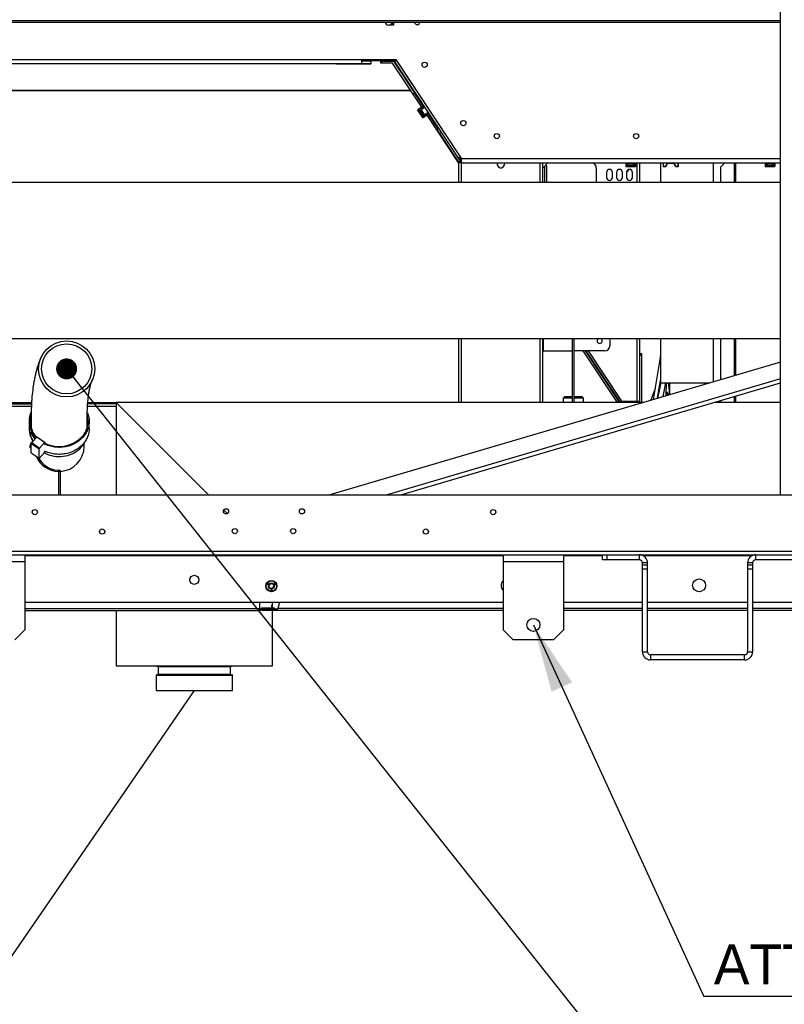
# Model space of a CAD drawing. Header units: millimetres. Extents: x 0 to 39823, y 0 to 11880.
# Tile 48 of 83: x 33215 to 33979, y 5129 to 6114. Entities that reach past the tile are written whole.
import ezdxf

# ---------------------------------------------------------------- set-up
doc = ezdxf.new("R2010")
doc.units = ezdxf.units.MM
doc.layers.add('ANOTACIJE', color=7, linetype='Continuous')
doc.styles.add('SLDTEXTSTYLE1', font='txt')
doc.dimstyles.new('SLDDIMSTYLE2', dxfattribs={"dimtxt": 0.18, "dimasz": 1.050735, "dimexe": 0, "dimexo": 0.0625, "dimgap": 0, "dimtad": 0, "dimtih": 1, "dimtoh": 1, "dimdec": 0, "dimrnd": 1e-09, "dimzin": 0, "dimdsep": 46, "dimtxsty": 'Standard', "dimblk1": 'DOT', "dimblk2": 'DOT', "dimsah": 1, "dimcen": 0.09, "dimadec": 0, "dimazin": 0, "dimtfac": 1.050735, "dimtdec": 0, "dimtofl": 0, "dimtmove": 0, "dimatfit": 3, "dimldrblk": 'DOT', "dimfxl": 1, "dimfrac": 2, "dimtolj": 1, "dimtzin": 0, "dimarcsym": 0})
doc.dimstyles.new('SLDDIMSTYLE3', dxfattribs={"dimtxt": 0.18, "dimasz": 3.414889, "dimexe": 0, "dimexo": 0.0625, "dimgap": 0, "dimtad": 0, "dimtih": 1, "dimtoh": 1, "dimdec": 0, "dimrnd": 1e-09, "dimzin": 0, "dimdsep": 46, "dimtxsty": 'Standard', "dimsah": 1, "dimcen": 0.09, "dimadec": 0, "dimazin": 0, "dimtfac": 3.414889, "dimtdec": 0, "dimtofl": 0, "dimtmove": 0, "dimatfit": 3, "dimfxl": 1, "dimfrac": 2, "dimtolj": 1, "dimtzin": 0, "dimarcsym": 0})

# ---------------------------------------------------------------- blocks, each defined once
blk = doc.blocks.new('_Dot')
at = {"color": 0, "linetype": 'ByBlock', "lineweight": -2}
blk.add_line((-0.5, 0), (-1, 0), dxfattribs=at)
at = {"color": 0, "linetype": 'ByBlock', "const_width": 0.5}
blk.add_lwpolyline([(-0.25, 0, 1), (0.25, 0, 1)], format="xyb", close=True, dxfattribs=at)

msp = doc.modelspace()

# ---------------------------------------------------------------- linework, layer by layer
at = {"color": 7, "linetype": 'Continuous', "lineweight": 25, "ltscale": 20}
for p, q in [((33975.14, 5638.66), (33975.14, 6367.16)), ((32863.48, 6112.71), (33975.14, 6112.71)), ((32864.99, 6111.11), (33975.14, 6111.11)), ((33588.59, 6108.06), (33583.59, 6108.06)), ((33586.19, 6111.11), (33586.19, 6108.06)), ((33586.99, 6111.11), (33586.99, 6108.06)), ((33588.49, 6111.11), (33588.49, 6108.06)), ((33588.59, 6108.06), (33588.59, 6111.11)), ((32825.29, 6073.66), (33590.79, 6073.66)), ((33556.59, 6073.66), (33556.59, 6069.66)), ((33556.59, 6072.66), (33586.19, 6072.66)), ((33566.19, 6072.16), (33556.59, 6072.16)), ((33562.69, 6072.16), (33562.69, 6072.66)), ((33566.19, 6069.66), (33566.19, 6072.16)), ((33575.84, 6070.06), (33575.84, 6072.66)), ((33575.84, 6072.66), (33575.84, 6070.06)), ((33575.84, 6072.11), (33588.92, 6072.11)), ((33586.19, 6072.11), (33586.19, 6072.66)), ((33586.99, 6072.66), (33586.99, 6072.81)), ((33588.86, 6072.66), (33586.99, 6072.66)), ((33588.46, 6072.11), (33588.93, 6072.42)), ((33588.49, 6073.66), (33588.49, 6072.66)), ((33588.63, 6072.22), (33588.7, 6072.11)), ((33588.79, 6073.66), (33588.79, 6073.2)), ((33588.79, 6073.2), (33590.29, 6073.2)), ((33588.91, 6072.49), (33588.79, 6072.66)), ((33610.67, 6039.25), (33588.92, 6072.11)), ((33590.43, 6072.76), (33589.17, 6071.93)), ((33589.17, 6071.93), (33655.25, 5972.11)), ((33590.33, 6072.97), (33591.09, 6073.2)), ((33591.23, 6073), (33590.43, 6072.76)), ((33590.79, 6073.66), (33656.52, 5974.36)), ((33591.23, 6073), (33655.14, 5976.43)), ((33591.23, 6073), (33591.23, 6073)), ((32820.98, 6069.66), (33566.19, 6069.66)), ((33565.69, 6069.16), (33531.69, 6069.16)), ((33587.64, 6070.06), (33575.84, 6070.06)), ((33616.76, 6026.06), (33587.64, 6070.06)), ((33605.89, 6042.49), (32791.65, 6042.49)), ((33605.71, 6042.76), (32791.94, 6042.76)), ((33608.03, 6039.25), (33608.27, 6039.25)), ((33609.93, 6040.04), (33609.68, 6039.87)), ((33609.93, 6040.04), (33609.91, 6039.81)), ((33618.33, 6027.09), (33609.91, 6039.81)), ((33612.06, 6036.9), (33609.93, 6040.04)), ((33610.47, 6039.25), (33610.67, 6039.25)), ((33610.67, 6039.25), (33610.85, 6038.98)), ((33610.85, 6038.68), (33610.85, 6038.98)), ((33610.85, 6038.98), (33613.49, 6034.99)), ((33618.48, 6027.2), (33612.06, 6036.9)), ((33613.49, 6034.73), (33613.49, 6034.99)), ((33617.89, 6015.69), (33612.98, 6023.1)), ((33613.19, 6023.69), (33613.09, 6023.63)), ((33618.69, 6027.34), (33613.19, 6023.69)), ((33613.39, 6023.37), (33613.29, 6023.3)), ((33613.29, 6023.3), (33618.2, 6015.89)), ((33618.9, 6027.02), (33613.39, 6023.37)), ((33614.84, 6022.81), (33619.6, 6025.96)), ((33614.84, 6022.81), (33618.34, 6017.51)), ((33616.39, 6023.45), (33615.01, 6022.54)), ((33619.54, 6018.69), (33616.39, 6023.45)), ((33618.69, 6027.34), (33618.9, 6027.02)), ((33618.17, 6017.77), (33619.54, 6018.69)), ((33618.29, 6015.96), (33618.2, 6015.89)), ((33618.29, 6015.96), (33623.81, 6019.61)), ((33623.11, 6020.66), (33618.34, 6017.51)), ((33618.51, 6015.64), (33618.42, 6015.58)), ((33624.02, 6019.29), (33618.51, 6015.64)), ((33653.71, 5970.23), (33622.09, 6018.01)), ((33633.27, 6004.52), (33623.65, 6019.05)), ((33623.81, 6019.61), (33624.02, 6019.29)), ((33633.42, 6004.62), (33623.81, 6019.15)), ((33631.97, 6003.66), (33633.64, 6004.76)), ((33631.97, 6003.66), (33653.58, 5971)), ((33636.4, 6000.59), (33634.73, 5999.49)), ((33653.54, 5974.69), (33654.79, 5975.52)), ((33654.74, 5973.77), (33656.42, 5971.24)), ((33655.14, 5976.44), (33655.14, 5976.43)), ((33655.28, 5975.18), (33655.59, 5975.76)), ((33655.69, 5975.6), (33655.45, 5975.16)), ((33655.45, 5975.16), (33655.45, 5973.66)), ((33655.45, 5973.66), (33656.52, 5973.66)), ((33656.52, 5970.36), (33656.52, 5974.36)), ((33975.14, 5974.36), (33656.52, 5974.36)), ((33653.58, 5971), (33655.25, 5972.11)), ((33653.71, 5950.91), (33653.71, 5970.56)), ((33656.52, 5970.56), (33653.71, 5970.56)), ((33655.96, 5970.56), (33655.68, 5970.99)), ((33655.74, 5970.56), (33655.71, 5970.61)), ((33656.51, 5973.36), (33656.52, 5973.36)), ((33656.51, 5950.91), (33656.51, 5973.36)), ((33656.52, 5971.36), (33656.51, 5971.36)), ((33656.52, 5970.36), (33975.14, 5970.36)), ((33734.91, 5950.91), (33734.91, 5970.36)), ((33737.71, 5965.24), (33742.84, 5970.36)), ((33737.71, 5950.91), (33737.71, 5970.36)), ((33739.71, 5950.91), (33739.71, 5967.24)), ((33741.71, 5950.91), (33741.71, 5966.36)), ((33791.1, 5965.56), (33791.1, 5950.91)), ((33820.57, 5970.36), (33820.57, 5967.06)), ((33820.57, 5967.06), (33820.57, 5966.94)), ((33820.95, 5970.36), (33820.95, 5967.05)), ((33820.95, 5967.05), (33820.95, 5966.93)), ((33820.95, 5966.93), (33829.84, 5966.93)), ((33829.84, 5966.56), (33820.95, 5966.56)), ((33822.22, 5967.95), (33822.22, 5970.36)), ((33822.22, 5967.95), (33828.57, 5967.95)), ((33828.25, 5969.6), (33822.54, 5969.6)), ((33822.54, 5969.6), (33822.54, 5967.95)), ((33828.25, 5967.95), (33828.25, 5969.6)), ((33828.57, 5970.36), (33828.57, 5967.95)), ((33829.84, 5967.05), (33829.84, 5970.36)), ((33829.84, 5967.05), (33829.84, 5966.93)), ((33830.22, 5970.36), (33830.22, 5967.06)), ((33830.22, 5967.06), (33830.22, 5966.94)), ((33831.98, 5950.91), (33831.98, 5970.36)), ((33834.28, 5970.36), (33834.28, 5950.91)), ((33855.09, 5970.36), (33855.09, 5950.91)), ((33857.86, 5970.36), (33857.95, 5967.05)), ((33857.95, 5967.05), (33857.95, 5966.93)), ((33857.95, 5966.93), (33858.33, 5966.94)), ((33858.33, 5967.06), (33858.24, 5970.36)), ((33858.33, 5967.06), (33858.33, 5966.94)), ((33858.33, 5966.94), (33860.15, 5966.94)), ((33858.33, 5966.94), (33858.33, 5966.56)), ((33860.15, 5966.56), (33858.33, 5966.56)), ((33860.2, 5967.06), (33860.15, 5966.94)), ((33860.15, 5966.94), (33860.15, 5966.56)), ((33860.15, 5966.94), (33860.49, 5966.78)), ((33861.56, 5969.85), (33860.2, 5967.06)), ((33860.55, 5966.89), (33860.49, 5966.78)), ((33861.99, 5969.85), (33860.55, 5966.89)), ((33869.22, 5969.85), (33861.56, 5969.85)), ((33870.24, 5966.89), (33868.8, 5969.85)), ((33870.58, 5967.06), (33869.22, 5969.85)), ((33870.24, 5966.89), (33870.3, 5966.78)), ((33870.3, 5966.78), (33870.64, 5966.94)), ((33870.58, 5967.06), (33870.64, 5966.94)), ((33870.64, 5966.94), (33872.46, 5966.94)), ((33870.64, 5966.94), (33870.64, 5966.56)), ((33872.46, 5966.56), (33870.64, 5966.56)), ((33872.55, 5970.36), (33872.46, 5967.06)), ((33872.46, 5967.06), (33872.46, 5966.94)), ((33872.46, 5966.94), (33872.46, 5966.56)), ((33872.46, 5966.94), (33872.84, 5966.93)), ((33872.93, 5970.36), (33872.84, 5967.05)), ((33872.84, 5967.05), (33872.84, 5966.93)), ((33908.09, 5950.91), (33908.09, 5970.36)), ((33919.39, 5970.36), (33915.59, 5966.56)), ((33915.59, 5950.91), (33915.59, 5966.56)), ((33928.79, 5970.36), (33928.79, 5950.91)), ((33930.59, 5950.91), (33930.59, 5970.36)), ((33959.67, 5970.36), (33959.67, 5967.06)), ((33959.67, 5967.06), (33959.67, 5966.94)), ((33960.05, 5970.36), (33960.05, 5967.05)), ((33960.05, 5967.05), (33960.05, 5966.93)), ((33960.05, 5966.93), (33968.94, 5966.93)), ((33968.94, 5966.56), (33960.05, 5966.56)), ((33961.32, 5967.95), (33961.32, 5970.36)), ((33961.32, 5967.95), (33967.67, 5967.95)), ((33967.35, 5969.6), (33961.64, 5969.6)), ((33961.64, 5969.6), (33961.64, 5967.95)), ((33967.35, 5967.95), (33967.35, 5969.6)), ((33967.67, 5970.36), (33967.67, 5967.95)), ((33968.94, 5967.05), (33968.94, 5970.36)), ((33968.94, 5967.05), (33968.94, 5966.93)), ((33969.32, 5970.36), (33969.32, 5967.06)), ((33969.32, 5967.06), (33969.32, 5966.94)), ((33801.28, 5960.86), (33801.28, 5955.86)), ((33807.28, 5955.86), (33807.28, 5960.86)), ((33811.28, 5960.86), (33811.28, 5955.86)), ((33817.28, 5955.86), (33817.28, 5960.86)), ((33821.28, 5960.86), (33821.28, 5955.86)), ((33827.28, 5955.86), (33827.28, 5960.86)), ((33975.14, 5950.91), (33041.59, 5950.91)), ((33197.59, 5794.91), (33975.14, 5794.91)), ((33263.35, 5792.44), (33263.19, 5792.45)), ((33653.71, 5730.91), (33653.71, 5794.91)), ((33656.51, 5730.91), (33656.51, 5794.91)), ((33734.91, 5730.91), (33734.91, 5794.91)), ((33737.71, 5730.91), (33737.71, 5794.91)), ((33738.51, 5782.56), (33738.51, 5794.91)), ((33767, 5794.91), (33767, 5730.91)), ((33769, 5730.91), (33769, 5794.91)), ((33804.51, 5794.91), (33804.51, 5787.56)), ((33831.98, 5732.34), (33831.98, 5794.91)), ((33834.28, 5794.91), (33834.28, 5732.34)), ((33855.09, 5794.91), (33855.09, 5750.49)), ((33908.09, 5751.59), (33908.09, 5794.91)), ((33915.59, 5753.8), (33915.59, 5794.91)), ((33928.79, 5794.91), (33928.79, 5757.69)), ((33930.59, 5758.22), (33930.59, 5794.91)), ((33737.71, 5782.56), (33767, 5782.56)), ((33799.51, 5782.56), (33769, 5782.56)), ((33812.12, 5730.91), (33777.93, 5782.56)), ((33814.19, 5731.17), (33780.18, 5782.56)), ((33812.11, 5734.65), (33780.4, 5782.56)), ((33780.71, 5782.56), (33814.5, 5731.51)), ((33816.71, 5732.34), (33783.46, 5782.56)), ((33834.59, 5730.91), (33834.59, 5779.91)), ((33834.59, 5779.91), (33836.59, 5779.91)), ((33836.59, 5777.91), (33834.59, 5777.91)), ((33836.59, 5730.91), (33836.59, 5779.91)), ((33975.14, 5771.36), (33525.02, 5638.66)), ((33854.73, 5775.91), (33847.91, 5733.85)), ((33975.14, 5754.47), (33582.31, 5638.66)), ((33595.75, 5638.66), (33975.14, 5750.51)), ((33852.16, 5735.1), (33855.09, 5753.16)), ((33855.39, 5750.49), (33852.29, 5735.14)), ((33853.61, 5744.03), (33854.74, 5747.29)), ((33855.09, 5750.49), (33904.35, 5750.49)), ((33857.71, 5736.74), (33860.49, 5750.49)), ((33860.94, 5737.69), (33861.2, 5750.49)), ((33862.76, 5750.49), (33864.09, 5739.73)), ((33864.09, 5750.49), (33864.09, 5738.62)), ((33899.09, 5748.94), (33899.09, 5750.49)), ((33899.44, 5749.04), (33899.11, 5750.49)), ((33899.91, 5750.49), (33900.48, 5749.35)), ((33849.72, 5745.02), (33845.61, 5733.17)), ((33853.51, 5741.21), (33852.68, 5738.27)), ((33930.59, 5730.91), (33930.59, 5737.37)), ((33227.04, 5730.5), (33197.59, 5730.5)), ((33227.03, 5730.26), (33197.59, 5730.26)), ((33197.59, 5729.46), (33226.99, 5729.46)), ((33311.59, 5729.46), (33283.09, 5729.46)), ((33311.59, 5730.26), (33283.15, 5730.26)), ((33311.59, 5730.5), (33283.16, 5730.5)), ((33311.59, 5730.91), (33311.59, 5638.66)), ((33837.95, 5730.91), (33311.59, 5730.91)), ((33403.84, 5638.66), (33311.59, 5730.91)), ((33759.29, 5736.46), (33757.98, 5735.16)), ((33757.98, 5735.16), (33757.98, 5730.91)), ((33767, 5735.16), (33757.98, 5735.16)), ((33767, 5736.46), (33759.29, 5736.46)), ((33777.08, 5736.46), (33769, 5736.46)), ((33778.38, 5735.16), (33769, 5735.16)), ((33778.38, 5735.16), (33777.08, 5736.46)), ((33778.38, 5730.91), (33778.38, 5735.16)), ((33814.22, 5731.4), (33812.11, 5734.65)), ((33813.8, 5730.91), (33814.19, 5731.17)), ((33814.16, 5730.91), (33814.05, 5731.08)), ((33814.19, 5731.17), (33814.22, 5731.4)), ((33814.29, 5731.22), (33814.21, 5731.35)), ((33814.29, 5731.22), (33814.29, 5730.91)), ((33831.98, 5731.98), (33816.41, 5731.98)), ((33816.41, 5731.98), (33816.41, 5730.91)), ((33816.71, 5732.34), (33834.28, 5732.34)), ((33817.39, 5731.98), (33817.39, 5732.34)), ((33831.98, 5730.91), (33831.98, 5731.98)), ((33833.79, 5730.98), (33833.42, 5730.98)), ((33833.79, 5730.91), (33833.79, 5731.36)), ((33975.14, 5730.91), (33908.68, 5730.91)), ((33909.94, 5730.91), (33909.66, 5731.2)), ((33913.33, 5730.91), (33913.63, 5731.34)), ((33915.59, 5730.91), (33915.59, 5732.95)), ((33928.79, 5736.84), (33928.79, 5730.91)), ((33226.87, 5727.06), (33197.59, 5727.06)), ((33311.59, 5727.06), (33282.94, 5727.06)), ((33224.59, 5712.06), (33224.59, 5705.06)), ((33284.59, 5705.06), (33284.59, 5712.06)), ((33226.59, 5701.23), (33225.96, 5701.01)), ((33225.96, 5697.01), (33225.96, 5701.01)), ((33226.68, 5689.61), (33227.3, 5690.79)), ((33234.5, 5684.22), (33226.68, 5689.61)), ((33226.68, 5680.61), (33226.68, 5689.61)), ((33227.3, 5690.79), (33232.28, 5696.22)), ((33227.3, 5690.79), (33235.13, 5685.4)), ((33232.28, 5696.22), (33232.9, 5696.39)), ((33240.1, 5690.83), (33232.28, 5696.22)), ((33232.9, 5696.39), (33240.73, 5691)), ((33240.1, 5690.83), (33235.13, 5685.4)), ((33240.73, 5691), (33240.1, 5690.83)), ((33240.73, 5690), (33240.73, 5691)), ((33279.59, 5687.06), (33279.59, 5690.11)), ((33225.53, 5685.77), (33226.68, 5684.98)), ((33226.68, 5680.61), (33234.5, 5675.22)), ((33235.13, 5685.4), (33234.5, 5684.22)), ((33234.5, 5675.22), (33234.5, 5684.22)), ((33240.1, 5680.83), (33235.13, 5675.4)), ((33240.1, 5680.83), (33240.73, 5682)), ((33240.73, 5682), (33240.73, 5682.02)), ((33279.59, 5687.06), (33279.03, 5687.06)), ((33234.5, 5675.22), (33235.13, 5675.4)), ((33253.29, 5663.23), (33253.29, 5662.14)), ((33253.39, 5663.23), (33253.39, 5662.13)), ((33253.93, 5662.07), (33253.93, 5638.66)), ((33254.3, 5662.06), (33253.93, 5662.06)), ((33255.13, 5662.07), (33254.29, 5662.06)), ((33255.01, 5662.07), (33254.93, 5662.07)), ((33255.13, 5662.07), (33255.01, 5662.07)), ((33255.29, 5662.07), (33255.01, 5662.07)), ((33255.95, 5662.07), (33255.13, 5662.07)), ((33255.29, 5662.07), (33255.95, 5662.07)), ((33255.79, 5662.13), (33255.79, 5663.23)), ((33255.89, 5662.14), (33255.89, 5663.23)), ((33255.95, 5638.66), (33255.95, 5662.08)), ((32758.71, 5638.66), (34170.84, 5638.66)), ((33422.63, 5619.87), (33419.06, 5623.44)), ((32777.16, 5582.46), (34175.84, 5582.46)), ((32774.71, 5578.66), (34175.84, 5578.66)), ((33220.22, 5571.66), (33160.22, 5571.66)), ((33220.22, 5578.66), (33220.22, 5503.66)), ((33220.22, 5577.86), (33698.22, 5577.86)), ((33698.22, 5578.66), (33698.22, 5503.66)), ((33758.22, 5571.66), (33698.22, 5571.66)), ((33758.22, 5578.66), (33758.22, 5503.66)), ((33758.22, 5577.86), (33797.22, 5577.86)), ((33797.22, 5573.66), (33797.22, 5578.66)), ((33834.22, 5573.66), (33797.22, 5573.66)), ((33801.72, 5578.66), (33801.72, 5573.66)), ((33834.22, 5573.66), (33834.22, 5578.66)), ((33837.22, 5481.66), (33837.22, 5570.66)), ((33842.22, 5570.66), (33837.22, 5570.66)), ((33837.7, 5577.86), (33946.73, 5577.86)), ((33842.22, 5481.66), (33842.22, 5570.66)), ((33942.22, 5570.66), (33942.22, 5481.66)), ((33947.22, 5570.66), (33942.22, 5570.66)), ((33947.22, 5570.66), (33947.22, 5481.66)), ((33950.22, 5578.66), (33950.22, 5573.66)), ((33987.22, 5573.66), (33950.22, 5573.66)), ((33837.22, 5568.66), (33842.22, 5568.66)), ((33842.22, 5564.16), (33837.22, 5564.16)), ((33942.22, 5568.66), (33947.22, 5568.66)), ((33947.22, 5564.16), (33942.22, 5564.16)), ((33462.43, 5549.37), (33462.82, 5550.04)), ((33463.27, 5548.88), (33462.43, 5549.37)), ((33462.97, 5549.95), (33462.71, 5549.49)), ((33462.71, 5549.49), (33462.9, 5549.38)), ((33462.82, 5550.04), (33462.97, 5549.95)), ((33462.9, 5549.38), (33463.14, 5549.81)), ((33463.3, 5549.71), (33463.05, 5549.29)), ((33463.05, 5549.29), (33463.24, 5549.18)), ((33463.14, 5549.81), (33463.3, 5549.71)), ((33463.24, 5549.18), (33463.51, 5549.64)), ((33463.66, 5549.55), (33463.27, 5548.88)), ((33463.51, 5549.64), (33463.66, 5549.55)), ((33466.48, 5543.43), (33466.78, 5543.43)), ((33467.01, 5542.83), (33466.48, 5542.83)), ((33466.54, 5543.26), (33466.78, 5543.26)), ((33466.78, 5543), (33466.54, 5543)), ((33466.78, 5543.8), (33467.01, 5543.8)), ((33466.78, 5543.43), (33466.78, 5543.8)), ((33466.78, 5543.26), (33466.78, 5543)), ((33467.01, 5543.8), (33467.01, 5542.83)), ((33469.44, 5549.69), (33470.29, 5550.18)), ((33469.56, 5549.5), (33469.44, 5549.69)), ((33470.26, 5549.9), (33469.56, 5549.5)), ((33469.67, 5549.29), (33470.26, 5549.9)), ((33469.76, 5549.14), (33469.67, 5549.29)), ((33470.58, 5549.34), (33469.76, 5549.14)), ((33469.88, 5548.93), (33470.58, 5549.34)), ((33469.99, 5548.74), (33469.88, 5548.93)), ((33470.48, 5549.85), (33469.98, 5549.37)), ((33469.98, 5549.37), (33470.65, 5549.55)), ((33470.84, 5549.22), (33469.99, 5548.74)), ((33470.29, 5550.18), (33470.48, 5549.85)), ((33470.65, 5549.55), (33470.84, 5549.22)), ((33220.22, 5531.41), (33698.22, 5531.41)), ((33454.59, 5531.41), (33454.59, 5522.91)), ((33467.59, 5525.41), (33467.59, 5531.41)), ((33474.55, 5531.41), (33472.89, 5524.91)), ((33758.22, 5531.41), (33837.22, 5531.41)), ((33842.22, 5531.41), (33942.22, 5531.41)), ((33947.22, 5531.41), (34170.84, 5531.41)), ((33220.22, 5524.91), (33454.59, 5524.91)), ((33220.22, 5522.91), (33454.66, 5522.91)), ((33311.59, 5522.91), (33311.59, 5467.56)), ((33454.66, 5523.91), (33454.59, 5523.91)), ((33454.66, 5522.91), (33454.66, 5523.91)), ((33455.99, 5524.83), (33455.37, 5524.2)), ((33456.08, 5523.5), (33455.37, 5524.2)), ((33456.7, 5524.12), (33455.99, 5524.83)), ((33456.7, 5524.12), (33456.08, 5523.5)), ((33457.35, 5522.91), (33457.35, 5523.91)), ((33457.35, 5523.91), (33472.35, 5523.91)), ((33698.22, 5522.91), (33457.35, 5522.91)), ((33457.41, 5524.41), (33457.41, 5525.41)), ((33469.59, 5525.41), (33457.41, 5525.41)), ((33469.59, 5524.41), (33457.41, 5524.41)), ((33459.35, 5523.91), (33459.35, 5522.91)), ((33464.59, 5524.41), (33464.59, 5525.41)), ((33466.23, 5527.56), (33467.43, 5527.56)), ((33466.23, 5525.8), (33467.43, 5525.8)), ((33467.2, 5527.8), (33466.31, 5527.8)), ((33466.81, 5525.41), (33466.81, 5525.8)), ((33467.43, 5527.56), (33467.2, 5527.8)), ((33467.43, 5525.8), (33467.43, 5527.56)), ((33467.59, 5523.91), (33467.59, 5524.41)), ((33472.68, 5524.34), (33467.59, 5524.34)), ((33467.59, 5467.56), (33467.59, 5522.91)), ((33469.59, 5525.41), (33469.59, 5524.41)), ((33472.35, 5522.91), (33472.35, 5523.91)), ((33698.22, 5524.91), (33472.89, 5524.91)), ((33837.22, 5524.91), (33758.22, 5524.91)), ((33837.22, 5522.91), (33758.22, 5522.91)), ((33942.22, 5524.91), (33842.22, 5524.91)), ((33942.22, 5522.91), (33842.22, 5522.91)), ((34142.84, 5524.91), (33947.22, 5524.91)), ((34142.84, 5522.91), (33947.22, 5522.91)), ((33210.22, 5493.66), (33220.22, 5503.66)), ((33698.22, 5503.66), (33708.22, 5493.66)), ((33748.22, 5493.66), (33758.22, 5503.66)), ((33748.22, 5493.66), (33708.22, 5493.66)), ((33837.22, 5481.66), (33842.22, 5481.66)), ((33942.22, 5481.66), (33947.22, 5481.66)), ((33845.22, 5478.66), (33845.22, 5473.66)), ((33939.22, 5478.66), (33845.22, 5478.66)), ((33939.22, 5473.66), (33845.22, 5473.66)), ((33939.22, 5473.66), (33939.22, 5478.66)), ((33311.59, 5467.56), (33467.59, 5467.56)), ((33352.04, 5467.51), (33427.14, 5467.51)), ((33353.44, 5467.01), (33353.44, 5459.31)), ((33353.44, 5467.01), (33425.74, 5467.01)), ((33425.74, 5459.31), (33425.74, 5467.01)), ((33351.54, 5458.31), (33351.54, 5442.91)), ((33351.54, 5458.31), (33427.64, 5458.31)), ((33352.04, 5458.81), (33427.14, 5458.81)), ((33353.44, 5459.31), (33425.74, 5459.31)), ((33427.64, 5442.91), (33427.64, 5458.31)), ((33351.54, 5442.91), (33427.64, 5442.91))]:
    msp.add_line(p, q, dxfattribs=at)
at = {"color": 7, "linetype": 'Continuous', "lineweight": 25, "ltscale": 20, "flags": 128}
for points in [[(33610.67, 6039.25), (33610.76, 6038.86), (33610.78, 6038.79)], [(33613.29, 6023.3), (33613.17, 6023.23), (33613.07, 6023.16), (33613.01, 6023.12), (33612.98, 6023.1)], [(33618.2, 6015.89), (33618.08, 6015.81), (33617.98, 6015.75), (33617.91, 6015.7), (33617.89, 6015.69)], [(33820.95, 5966.93), (33820.95, 5966.79), (33820.95, 5966.67), (33820.95, 5966.59), (33820.95, 5966.56)], [(33829.84, 5966.93), (33829.84, 5966.79), (33829.84, 5966.67), (33829.84, 5966.59), (33829.84, 5966.56)], [(33960.05, 5966.93), (33960.05, 5966.79), (33960.05, 5966.67), (33960.05, 5966.59), (33960.05, 5966.56)], [(33968.94, 5966.93), (33968.94, 5966.79), (33968.94, 5966.67), (33968.94, 5966.59), (33968.94, 5966.56)], [(33239.01, 5780.32), (33238.91, 5780.17), (33238.64, 5779.77), (33238.39, 5779.39), (33238.16, 5779.01), (33237.95, 5778.66), (33237.78, 5778.36), (33237.63, 5778.1), (33237.51, 5777.87), (33237.43, 5777.74), (33237.37, 5777.63), (33237.33, 5777.54), (33237.29, 5777.47), (33237.27, 5777.43), (33237.25, 5777.39), (33237.23, 5777.36), (33237.2, 5777.3), (33237.18, 5777.25), (33237.15, 5777.2), (33237.13, 5777.15), (33237.1, 5777.1), (33237.08, 5777.06), (33237.05, 5777.01), (33237.03, 5776.96), (33237.02, 5776.94), (33237.01, 5776.92), (33237, 5776.9), (33236.99, 5776.87), (33236.98, 5776.85), (33236.97, 5776.83), (33236.95, 5776.8), (33236.92, 5776.74), (33236.89, 5776.68), (33236.85, 5776.61), (33236.81, 5776.53), (33236.77, 5776.44), (33236.73, 5776.36), (33236.69, 5776.27), (33236.65, 5776.19), (33236.61, 5776.11), (33236.57, 5776.03), (33236.53, 5775.94), (33236.49, 5775.86), (33236.46, 5775.79), (33236.42, 5775.71), (33236.38, 5775.63), (33236.22, 5775.27), (33236.04, 5774.87), (33235.83, 5774.41), (33235.67, 5774.04), (33235.5, 5773.63), (33235.32, 5773.19), (33235.12, 5772.7), (33234.93, 5772.22), (33234.78, 5771.83), (33234.64, 5771.46), (33234.49, 5771.08), (33234.33, 5770.62), (33234.14, 5770.1), (33233.94, 5769.55), (33233.72, 5768.9), (33233.49, 5768.23), (33233.26, 5767.52), (33233.01, 5766.73), (33232.72, 5765.78), (33232.44, 5764.83), (33232.18, 5763.93), (33231.91, 5762.96), (33231.63, 5761.91), (33231.36, 5760.83), (33231.11, 5759.83), (33230.85, 5758.71), (33230.59, 5757.58), (33230.33, 5756.38), (33230.09, 5755.21), (33229.87, 5754.09), (33229.66, 5753.02), (33229.48, 5752.01), (33229.31, 5751.03), (33229.02, 5749.27), (33228.74, 5747.46), (33228.45, 5745.39), (33228.17, 5743.29), (33227.93, 5741.17), (33227.69, 5738.95), (33227.49, 5736.75), (33227.42, 5735.9), (33227.36, 5735.16), (33227.31, 5734.53), (33227.26, 5733.86), (33227.2, 5733.09), (33227.15, 5732.21), (33227.08, 5731.12), (33227.02, 5730.04), (33226.96, 5728.99), (33226.91, 5727.97), (33226.88, 5727.25), (33226.86, 5726.62), (33226.84, 5726.06), (33226.81, 5725.44), (33226.79, 5724.72), (33226.77, 5723.91), (33226.74, 5723.04), (33226.72, 5722.19), (33226.71, 5721.38), (33226.7, 5720.73), (33226.69, 5720.1), (33226.68, 5719.51), (33226.68, 5718.97), (33226.68, 5718.48), (33226.67, 5718.02), (33226.67, 5717.5), (33226.67, 5717.02), (33226.67, 5716.72), (33226.67, 5716.47), (33226.67, 5716.26), (33226.67, 5705.33)], [(33282.67, 5705.85), (33282.67, 5715.2), (33282.67, 5715.49), (33282.67, 5715.79), (33282.67, 5716.11), (33282.67, 5716.46), (33282.67, 5716.83), (33282.67, 5717.22), (33282.67, 5717.67), (33282.68, 5718.09), (33282.68, 5718.55), (33282.68, 5719.05), (33282.69, 5719.58), (33282.7, 5720.28), (33282.71, 5721), (33282.73, 5721.75), (33282.75, 5722.5), (33282.77, 5723.18), (33282.79, 5723.77), (33282.81, 5724.26), (33282.83, 5724.79), (33282.85, 5725.4), (33282.89, 5726.09), (33282.92, 5726.82), (33282.96, 5727.55), (33283.01, 5728.29), (33283.06, 5729.02), (33283.09, 5729.54), (33283.13, 5729.99), (33283.16, 5730.39), (33283.19, 5730.79), (33283.22, 5731.25), (33283.27, 5731.78), (33283.32, 5732.33), (33283.43, 5733.53), (33283.56, 5734.73), (33283.69, 5735.88), (33283.82, 5736.98), (33283.93, 5737.85), (33284.05, 5738.7), (33284.17, 5739.49), (33284.28, 5740.21), (33284.41, 5741.02), (33284.55, 5741.83), (33284.69, 5742.64), (33284.85, 5743.48), (33285.03, 5744.37), (33285.22, 5745.27), (33285.35, 5745.84), (33285.47, 5746.36), (33285.58, 5746.81), (33285.68, 5747.22), (33285.79, 5747.65), (33285.93, 5748.19), (33286.06, 5748.66), (33286.18, 5749.08), (33286.23, 5749.26), (33286.28, 5749.44), (33286.33, 5749.61), (33286.38, 5749.76), (33286.43, 5749.92), (33286.48, 5750.09), (33286.53, 5750.23), (33286.57, 5750.38), (33286.63, 5750.54), (33286.68, 5750.7), (33286.73, 5750.84), (33286.77, 5750.96), (33286.86, 5751.21), (33286.95, 5751.48), (33287.04, 5751.7), (33287.1, 5751.85), (33287.14, 5751.95), (33287.17, 5752.03), (33287.19, 5752.07), (33287.2, 5752.1), (33287.21, 5752.13), (33287.22, 5752.15), (33287.23, 5752.18), (33287.24, 5752.2), (33287.25, 5752.21), (33287.26, 5752.22), (33287.26, 5752.22)], [(33287.17, 5752.03), (33287.17, 5752.03), (33287.17, 5752.03), (33287.17, 5752.03), (33287.19, 5752.06), (33287.23, 5752.14), (33287.26, 5752.2), (33287.3, 5752.28), (33287.34, 5752.37), (33287.39, 5752.48), (33287.49, 5752.69), (33287.57, 5752.87), (33287.67, 5753.09), (33287.79, 5753.36), (33287.92, 5753.67), (33288.07, 5754.03), (33288.19, 5754.33)], [(33805.01, 5745.25), (33805, 5745.28), (33804.94, 5745.37), (33804.85, 5745.51), (33804.73, 5745.7), (33804.58, 5745.93), (33804.4, 5746.2), (33804.2, 5746.51), (33803.98, 5746.83), (33803.76, 5747.17), (33803.53, 5747.51), (33803.3, 5747.85), (33803.09, 5748.18), (33802.88, 5748.48), (33802.7, 5748.75), (33802.54, 5748.98), (33802.42, 5749.17), (33802.32, 5749.3), (33802.26, 5749.39), (33802.24, 5749.41), (33802.26, 5749.38), (33802.31, 5749.29), (33802.4, 5749.15), (33802.52, 5748.96), (33802.67, 5748.73), (33802.85, 5748.46), (33803.05, 5748.15), (33803.27, 5747.83), (33803.49, 5747.49), (33803.72, 5747.15), (33803.95, 5746.81), (33804.17, 5746.48), (33804.37, 5746.18), (33804.55, 5745.91), (33804.71, 5745.68), (33804.84, 5745.49), (33804.93, 5745.36), (33804.99, 5745.28), (33805.01, 5745.25)], [(33854.42, 5746.36), (33854.41, 5745.9), (33854.41, 5745.65)], [(33863.33, 5738.39), (33863.3, 5738.65), (33863.26, 5738.99), (33863.2, 5739.33), (33863.14, 5739.53), (33863.09, 5739.69), (33863.03, 5739.86), (33862.93, 5740.04), (33862.81, 5740.24), (33862.64, 5740.44), (33862.43, 5740.64), (33862.17, 5740.81), (33861.89, 5740.95), (33861.58, 5741.04), (33861.25, 5741.08), (33861.01, 5741.07)], [(33863, 5738.3), (33863.01, 5738.34), (33863.02, 5738.43), (33863.03, 5738.47), (33863.03, 5738.47)], [(33863.73, 5738.51), (33863.92, 5738.68), (33864.09, 5738.8)], [(33282.74, 5721.04), (33282.91, 5720.64), (33283.34, 5719.48), (33283.71, 5718.3), (33284.02, 5717.11), (33284.26, 5715.91), (33284.44, 5714.7), (33284.55, 5713.49), (33284.59, 5712.27), (33284.57, 5711.05), (33284.48, 5709.84), (33284.33, 5708.63), (33284.11, 5707.42), (33283.83, 5706.23), (33283.48, 5705.05), (33283.07, 5703.89), (33282.59, 5702.74), (33282.06, 5701.61), (33281.46, 5700.51), (33280.81, 5699.43), (33280.1, 5698.38), (33279.33, 5697.36), (33278.51, 5696.37), (33277.63, 5695.42), (33276.7, 5694.5), (33275.73, 5693.62), (33274.71, 5692.79), (33273.64, 5691.99), (33272.54, 5691.24), (33271.39, 5690.53), (33270.21, 5689.88), (33268.99, 5689.27), (33267.74, 5688.71), (33266.46, 5688.2), (33265.15, 5687.74), (33263.83, 5687.34), (33262.48, 5686.99), (33261.11, 5686.7), (33259.73, 5686.46), (33258.34, 5686.28), (33256.94, 5686.16), (33255.54, 5686.09), (33254.13, 5686.08), (33252.73, 5686.13), (33251.33, 5686.23), (33249.93, 5686.4), (33248.55, 5686.61), (33247.18, 5686.89), (33245.82, 5687.22), (33244.49, 5687.6), (33243.17, 5688.04), (33241.89, 5688.53), (33240.63, 5689.07), (33240.1, 5689.32)], [(33284.59, 5705.06), (33284.57, 5704.05), (33284.48, 5702.84), (33284.33, 5701.63), (33284.11, 5700.42), (33283.83, 5699.23), (33283.48, 5698.05), (33283.07, 5696.89), (33282.59, 5695.74), (33282.06, 5694.61), (33281.46, 5693.51), (33280.81, 5692.43), (33280.1, 5691.38), (33279.33, 5690.36), (33278.51, 5689.37), (33277.63, 5688.42), (33276.7, 5687.5), (33275.73, 5686.62), (33274.71, 5685.79), (33273.64, 5684.99), (33272.54, 5684.24), (33271.39, 5683.53), (33270.21, 5682.88), (33268.99, 5682.27), (33267.74, 5681.71), (33266.46, 5681.2), (33265.15, 5680.74), (33263.83, 5680.34), (33262.48, 5679.99), (33261.11, 5679.7), (33259.73, 5679.46), (33258.34, 5679.28), (33256.94, 5679.16), (33255.54, 5679.09), (33254.13, 5679.08), (33252.73, 5679.13), (33251.33, 5679.23), (33249.93, 5679.4), (33248.55, 5679.61), (33247.18, 5679.89), (33245.82, 5680.22), (33244.49, 5680.6), (33243.17, 5681.04), (33241.89, 5681.53), (33240.63, 5682.07), (33240.1, 5682.32)], [(33239.87, 5680.57), (33240.56, 5680.18), (33242.68, 5679.21), (33244.82, 5678.42), (33247.03, 5677.79), (33249.36, 5677.31), (33251.73, 5677.01), (33254.05, 5676.88), (33256.38, 5676.92), (33258.76, 5677.13), (33261.11, 5677.52), (33263.35, 5678.07), (33265.53, 5678.77), (33267.7, 5679.66), (33269.77, 5680.7), (33271.68, 5681.86), (33273.46, 5683.15), (33275.17, 5684.6), (33276.72, 5686.18), (33278.08, 5687.82), (33279.28, 5689.55), (33280.33, 5691.41), (33280.79, 5692.43)]]:
    msp.add_lwpolyline(points, dxfattribs=at)
at = {"color": 7, "linetype": 'Continuous', "lineweight": 25, "ltscale": 400}
for centre, radius in [((33619.64, 6068.48), 2.6), ((33658.28, 6010.11), 2.6), ((33691.71, 5997.16), 2.6), ((33830.97, 5997.16), 2.6), ((33262.09, 5764.48), 28), ((33262.09, 5764.47), 25), ((33230.31, 5621.34), 2.6), ((33421.29, 5622.1), 2.6), ((33497.14, 5622.1), 2.6), ((33688.12, 5621.34), 2.6), ((33297.57, 5601.95), 2.6), ((33430, 5602.31), 2.6), ((33488.43, 5602.31), 2.6), ((33620.86, 5601.95), 2.6), ((33389.59, 5553.66), 4.5), ((33466.59, 5547.41), 5.59), ((33466.59, 5547.41), 5.25), ((33466.59, 5547.41), 3), ((33893.76, 5548.16), 6.5), ((33466.59, 5547.41), 2.46), ((33728.22, 5508.66), 6.5)]:
    msp.add_circle(centre, radius, dxfattribs=at)
for centre, radius, start, end in [((33583.59, 6111.56), 3.5, 187.38705, 270), ((33612.29, 6111.15), 2.6, 180.90969, 359.09031), ((33586.19, 6074.96), 2.3, 269.99542, 325.60142), ((33584.73, 6073.72), 1.8, 324.23179, 358.27654), ((33591.06, 6062.22), 11.21, 90.59546, 101.65681), ((33591.09, 6073.2), 2.3, 180, 213.5), ((33584.71, 6083), 11.93, 291.96264, 303.08502), ((33591.04, 6072.01), 1.41, 93.65166, 122.15462), ((33591.09, 6073.2), 0.8, 180, 213.5), ((33590.36, 6074.44), 1.68, 272.36323, 301.13677), ((33531.69, 6069.66), 0.5, 180, 270), ((33565.69, 6069.66), 0.5, 270, 0), ((33609.72, 6037.54), 2.28, 85.21082, 135.30622), ((33613.3, 6023.31), 0.381, 123.5, 213.5), ((33616.55, 6025.57), 3.97, 209.24687, 214.75399), ((33618.21, 6015.9), 0.381, 213.5, 303.5), ((33621.03, 6017.64), 3.33, 211.71669, 218.28245), ((33657.96, 5972.23), 5.06, 123.82643, 150.89914), ((33655.45, 5975.96), 2.3, 213.5, 270), ((33656.05, 5975.56), 1.26, 135.98802, 181.72408), ((33655.45, 5975.96), 0.8, 213.5, 270), ((33655.29, 5975.66), 0.523, 288.20497, 339.09811), ((33651.55, 5975.64), 4.38, 333.13777, 355.17343), ((33652.91, 5970.56), 0.8, 0, 33.5), ((33652.91, 5970.56), 2.8, 0, 33.5), ((33658.72, 5971.04), 2.3, 163.01741, 191.90436), ((33739.71, 5966.36), 2, 0, 63.01032), ((33786.1, 5965.56), 5, 0, 73.7398), ((33804.28, 5960.86), 3, 0, 180), ((33814.28, 5960.86), 3, 0, 180), ((33820.86, 5970.9), 3.97, 265.74687, 271.25399), ((33820.95, 5966.94), 0.381, 180, 270), ((33824.28, 5960.86), 3, 0, 180), ((33820.99, 5964.16), 2.6, 278.41208, 351.42612), ((33829.94, 5970.26), 3.33, 268.21669, 274.78245), ((33829.84, 5966.94), 0.381, 270, 360), ((33858.33, 5966.94), 0.381, 181.50008, 270), ((33860.15, 5966.94), 0.381, 270, 333.99989), ((33870.64, 5966.94), 0.381, 206.00011, 270), ((33872.46, 5966.94), 0.381, 270, 358.49992), ((33959.96, 5970.9), 3.97, 265.74687, 271.25399), ((33960.05, 5966.94), 0.381, 180, 270), ((33969.04, 5970.26), 3.33, 268.21669, 274.78245), ((33968.94, 5966.94), 0.381, 270, 360), ((33804.28, 5955.86), 3, 180, 0), ((33814.28, 5955.86), 3, 180, 0), ((33824.28, 5955.86), 3, 180, 0), ((33794.51, 5792.56), 2.6, 115.33168, 64.6683), ((33799.51, 5787.56), 5, 270, 0), ((33867.39, 5773.9), 12.82, 163.6079, 170.97338), ((33855.51, 5775.75), 0.791, 121.42582, 168.39138), ((33283.4, 5753.91), 1.22, 332.8388, 340.19824), ((33860.99, 5737.73), 2, 15.69165, 90.41099), ((33864.96, 5736.47), 2.57, 109.7202, 129.60423), ((33813.89, 5729.92), 1.29, 76.40921, 129.59393), ((33813.58, 5737.33), 5.9, 278.98959, 302.08082), ((33816.41, 5732.78), 2.3, 213.5, 234.26376), ((33816.41, 5732.78), 0.8, 246.92193, 270), ((33831.98, 5732.78), 0.8, 270, 326.5), ((33831.98, 5732.78), 2.3, 305.73624, 348.93175), ((33911.59, 5732.79), 2.5, 311.42033, 353.50395), ((33247.97, 5712.01), 23.34, 155.76128, 225.29307), ((33248.26, 5712.05), 22.64, 162.52636, 224.74626), ((33260.96, 5712.06), 22.6, 316.26153, 15.8205), ((33247.79, 5704.99), 22.2, 162.07687, 170.7547), ((33261.42, 5705), 22.18, 9.24483, 16.3194), ((33247.4, 5705.08), 22.8, 180.05931, 199.94773), ((33250.02, 5712.35), 26.6, 205.24546, 222.79373), ((33249.66, 5711.56), 25.27, 204.12361, 221.93177), ((33231.38, 5686.59), 6.08, 143.75159, 183.00051), ((33232.37, 5685.33), 7.14, 142.47317, 171.79439), ((33249.64, 5708.13), 26.16, 205.16666, 217.03198), ((33227.46, 5689.47), 1.21, 132.84324, 143.69888), ((33249.03, 5705.72), 24.56, 203.75202, 213.50473), ((33230.8, 5687.26), 5.2, 131.49584, 143.38929), ((33231.38, 5686.59), 6.08, 121.5303, 131.44094), ((33254.51, 5718.82), 31.94, 244.44307, 315.49609), ((33225.95, 5686.26), 0.646, 171.91979, 229.57995), ((33254.59, 5687.06), 25, 273.1181, 0), ((33254.59, 5687.06), 25, 203.1948, 268.48038), ((33834.22, 5570.66), 8, 0, 90), ((33834.22, 5570.66), 3, 0, 90), ((33950.22, 5570.66), 8, 90, 180), ((33950.22, 5570.66), 3, 90, 180), ((33702.41, 5547.91), 6.5, 130.20029, 229.79971), ((33466.48, 5543.13), 0.303, 90, 270), ((33466.54, 5543.13), 0.127, 90, 270), ((33459.59, 5551.16), 10, 323.17385, 340.46897), ((33454.66, 5524.91), 1, 270, 315), ((33454.66, 5524.91), 2, 270, 315), ((33457.41, 5523.41), 2, 90, 135), ((33457.41, 5523.41), 1, 90, 135), ((33468.37, 5525.06), 4.52, 331.57247, 358.06858), ((33471.31, 5525.12), 1.6, 310.66391, 352.36591), ((33845.22, 5481.66), 8, 180, 270), ((33845.22, 5481.66), 3, 180, 270), ((33939.22, 5481.66), 8, 270, 0), ((33939.22, 5481.66), 3, 270, 0), ((33352.04, 5468.01), 0.5, 244.15807, 270), ((33352.94, 5467.01), 0.5, 0, 90), ((33426.24, 5467.01), 0.5, 90, 180), ((33427.14, 5468.01), 0.5, 270, 295.84193), ((33352.04, 5458.31), 0.5, 90, 180), ((33352.94, 5459.31), 0.5, 270, 0), ((33426.24, 5459.31), 0.5, 180, 270), ((33427.14, 5458.31), 0.5, 0, 90)]:
    msp.add_arc(centre, radius, start, end, dxfattribs=at)
for centre, major_axis, ratio, start_param, end_param in [((33695.71, 5970.89), (0, -5.66), 0.707107, 4.806462, 7.759909), ((33254.59, 5692.09), (1.74, 28.83), 0.864974, 2.224017, 3.161093), ((33254.59, 5692.06), (0, 28.87), 0.866025, 3.091617, 3.189611)]:
    msp.add_ellipse(centre, major_axis=major_axis, ratio=ratio, start_param=start_param, end_param=end_param, dxfattribs=at)
at = {"layer": 'ANOTACIJE', "color": 0}
msp.add_line((34545.83, 5137.1), (33898.5, 5137.1), dxfattribs=at)

# ---------------------------------------------------------------- texts
at = {"layer": 'ANOTACIJE', "color": 0, "insert": (33908.44, 5189.28), "char_height": 40, "attachment_point": 1, "style": 'SLDTEXTSTYLE1'}
msp.add_mtext('ATTACHMENT POINT', dxfattribs=at)

# ---------------------------------------------------------------- leaders
at = {"layer": 'ANOTACIJE', "color": 7}
for points, dimstyle in [([(33262.09, 5764.47), (33903.74, 4955.49)], 'SLDDIMSTYLE2'), ([(33728.22, 5508.66), (33898.5, 5137.1)], 'SLDDIMSTYLE3')]:
    msp.add_leader(points, dimstyle=dimstyle, override={"dimscale": 20}, dxfattribs=at)
at = {"layer": 'ANOTACIJE'}
msp.add_leader([(33389.59, 5442.91), (33049.53, 4948.87)], dimstyle='SLDDIMSTYLE2', dxfattribs=at)

doc.saveas('drawing.dxf')
